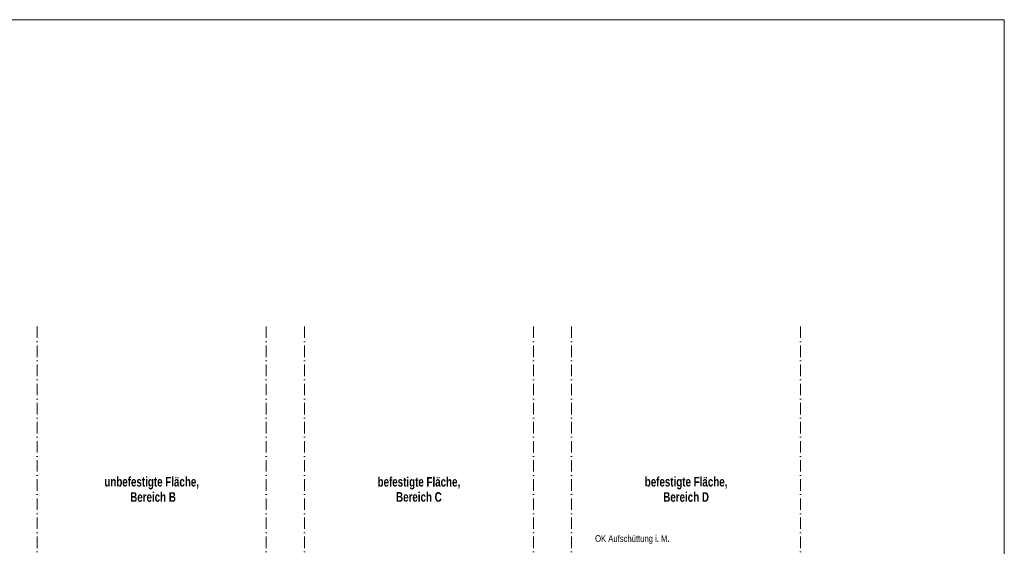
# Model space of a CAD drawing. Header units: metres. Extents: x -177922 to 5550634, y -507967 to 368279.
# Tile 125 of 125: x 5537737 to 5550634, y 361386 to 368279. Entities that reach past the tile are written whole.
import ezdxf

# ---------------------------------------------------------------- set-up
doc = ezdxf.new("R2010")
doc.units = ezdxf.units.M
doc.header["$LTSCALE"] = 0.05
doc.linetypes.add('Kanal', pattern=[5000, 3000, -1000, 0, -1000])
for name, color, linetype in [('A_4_Bemaßung_Höhen_100', 7, 'Continuous'), ('A_6_BE_Linien', 7, 'Continuous'), ('A_6_BE_Text', 7, 'Continuous')]:
    doc.layers.add(name, color=color, linetype=linetype)
doc.styles.add('ERSTELLTER_STIL_2', font='ARIALN.TTF')
doc.styles.add('ERSTELLTER_STIL_5', font='txt')

msp = doc.modelspace()

# ---------------------------------------------------------------- linework, layer by layer
at = {"color": 7, "linetype": 'Kanal', "lineweight": 18}
for p, q in [((5537966.069, 364263.677), (5537966.069, 354759.095)), ((5540966.069, 364263.677), (5540966.069, 354759.095)), ((5541466.069, 364263.677), (5541466.069, 354759.095)), ((5544466.069, 364263.677), (5544466.069, 354759.095)), ((5544966.069, 364263.677), (5544966.069, 354759.095)), ((5547966.069, 364263.677), (5547966.069, 354759.095))]:
    msp.add_line(p, q, dxfattribs=at)
at = {"layer": 'A_6_BE_Linien', "color": 1, "linetype": 'Continuous', "lineweight": 18}
msp.add_lwpolyline([(5505685.302, 368278.972), (5550633.924, 368278.972), (5550633.924, 347732.752), (5505685.302, 347732.752)], close=True, dxfattribs=at)

# ---------------------------------------------------------------- texts
at = {"layer": 'A_4_Bemaßung_Höhen_100', "color": 7, "lineweight": 18, "insert": (5545273.82, 361417.57), "char_height": 87.5, "attachment_point": 7, "style": 'ERSTELLTER_STIL_2'}
msp.add_mtext('\\A1;{\\pql;\\fArial Narrow|b0|i0|c0|p0;\\W1.000000;OK Aufschüttung i. M.}', dxfattribs=at)
at = {"layer": 'A_6_BE_Text', "color": 7, "linetype": 'Continuous', "lineweight": 18, "insert": (5542966.069, 362130.352), "char_height": 125, "width": 1274.75448, "attachment_point": 5, "line_spacing_factor": 0.9505, "style": 'ERSTELLTER_STIL_5'}
msp.add_mtext('\\A1;{\\pqc;\\fSwis721 LtCn BT|b1|i0|c0|p0;\\W1.000000;befestigte Fläche, \\fSwis721 LtCn BT|b1|i0|c0|p0;\\W1.000000;Bereich C}', dxfattribs=at)
at = {"layer": 'A_6_BE_Text', "color": 7, "linetype": 'Continuous', "lineweight": 18, "char_height": 125, "attachment_point": 5, "line_spacing_factor": 0.9614, "style": 'ERSTELLTER_STIL_5'}
for s, insert in [('\\A1;{\\pqc;\\fSwis721 LtCn BT|b1|i0|c0|p0;\\W1.000000;unbefestigte Fläche,\\P\\pqc;\\fSwis721 LtCn BT|b1|i0|c0|p0;\\W1.000000; Bereich B}', (5539466.069, 362130.352)), ('\\A1;{\\pqc;\\fSwis721 LtCn BT|b1|i0|c0|p0;\\W1.000000;befestigte Fläche,\\P\\pqc;\\fSwis721 LtCn BT|b1|i0|c0|p0;\\W1.000000;Bereich D}', (5546466.069, 362130.352))]:
    msp.add_mtext(s, dxfattribs=dict(at, insert=insert))

doc.saveas('drawing.dxf')
